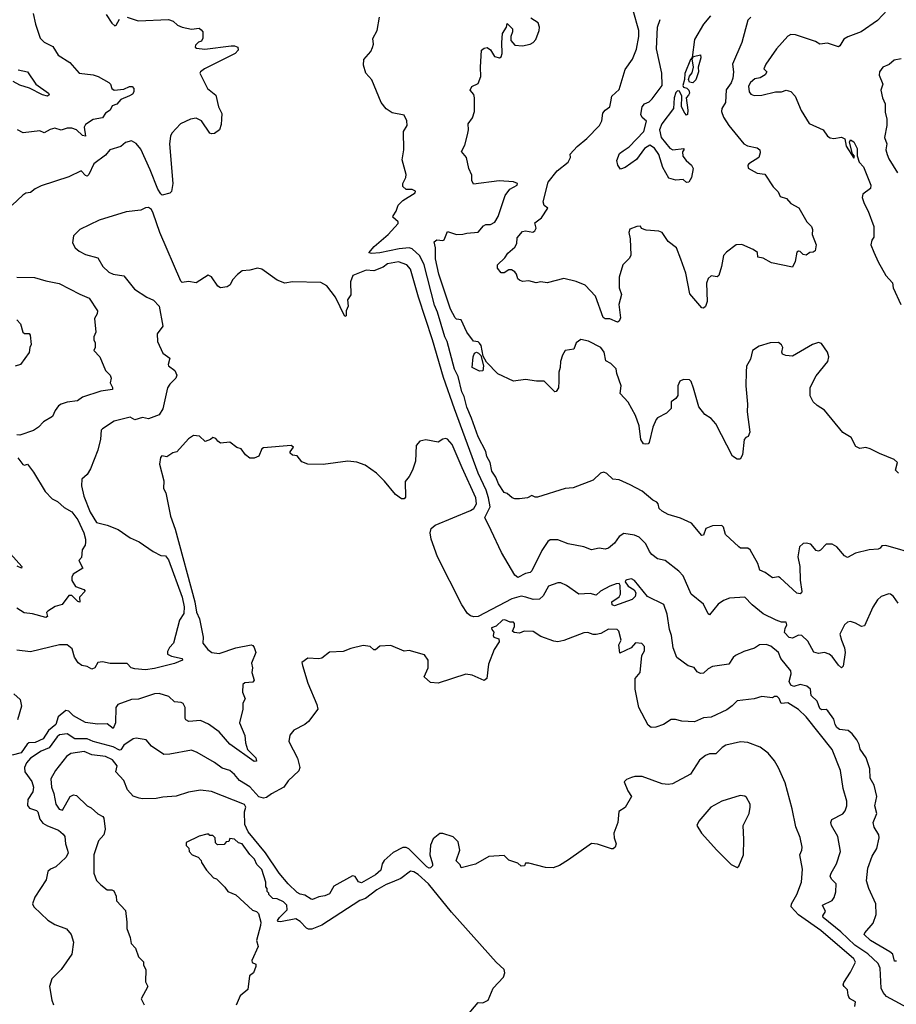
# Model space of a CAD drawing. Extents: x 1966327 to 2147849, y 395140 to 552178.
# Tile 116 of 256: x 1988885 to 1994603, y 501219 to 507645. Entities that reach past the tile are written whole.
import ezdxf

# ---------------------------------------------------------------- set-up
doc = ezdxf.new("R2010")
doc.units = 0

msp = doc.modelspace()

# ---------------------------------------------------------------- linework, layer by layer
at = {"layer": '0CON20XD'}
for points in [[(1989585, 507662), (1989657.7, 507637.7), (1989855.9, 507645.9), (1989885, 507636.2), (1989915, 507608.8), (1989945, 507596.2), (1990005, 507582.5), (1990055, 507590), (1990068.3, 507578.3), (1990080, 507565), (1990080, 507525), (1990070, 507505), (1990051.7, 507498.3), (1990031.7, 507478.3), (1990030, 507465), (1990038.3, 507458.3), (1990092.2, 507452.2), (1990264.3, 507474.3), (1990285, 507474), (1990307.5, 507465), (1990310, 507445), (1990291.2, 507425), (1990090, 507325), (1990063.1, 507305), (1990059.4, 507295), (1990109.2, 507195), (1990165, 507153.3), (1990180.8, 507075), (1990203, 507033), (1990201.1, 506995), (1990199.3, 506960.7), (1990188.6, 506925), (1990155, 506901.9), (1990135, 506899.4), (1990124.5, 506904.5), (1990070.8, 506985), (1990035, 507001.3), (1990000, 506995), (1989933.8, 506965), (1989876.2, 506905), (1989868, 506885), (1989861.9, 506835), (1989884.6, 506575), (1989875.5, 506524.5), (1989865, 506513.3), (1989815, 506500), (1989805, 506508), (1989785, 506539.4), (1989736.5, 506665), (1989675, 506800), (1989645, 506837.1), (1989615, 506854.2), (1989575, 506844), (1989545, 506816.9), (1989473.6, 506796.4), (1989445, 506760), (1989369.2, 506705), (1989335, 506634), (1989325, 506623.3), (1989315, 506627.1), (1989285, 506658.8), (1989205, 506619.2), (1989025, 506561.2), (1988985, 506541.2), (1988955, 506516.7), (1988925, 506512.5), (1988905, 506500), (1988835, 506433.8)], [(1988971.6, 507685), (1988987, 507615), (1989018.8, 507525), (1989045, 507498.8), (1989100.1, 507470.1), (1989135, 507414.3), (1989212.5, 507365), (1989272.5, 507295), (1989365, 507285.8), (1989397.5, 507275), (1989466.7, 507235), (1989476.7, 507225), (1989486.4, 507196.4), (1989500, 507185), (1989565, 507191.8), (1989600.4, 507209.6), (1989617.9, 507207.9), (1989629.2, 507195), (1989630.3, 507175), (1989620.3, 507159.7), (1989601.6, 507148.4), (1989545, 507123.5), (1989517.5, 507092.5), (1989488.3, 507081.7), (1989475.8, 507054.2), (1989445.3, 507034.7), (1989425.2, 507004.8), (1989365, 506993.2), (1989315, 506961.8), (1989305.9, 506944.1), (1989315, 506883.8), (1989295, 506888.2), (1989256.2, 506926.2), (1989225, 506937.3), (1989195, 506936.8), (1989155, 506924.6), (1989113.6, 506936.4), (1989082.8, 506927.2), (1989045, 506905.7), (1989015, 506918.9), (1988907, 506907), (1988870, 506925)], [(1989447.9, 507677.9), (1989485, 507622.9), (1989505, 507604), (1989515, 507610), (1989535, 507648.8)], [(1993961.6, 504138.4), (1993974.6, 504075), (1993976.6, 503986.6), (1993987.1, 503912.9), (1993985, 503903.3), (1993975, 503898), (1993955, 503902.2), (1993845, 504002), (1993835, 504008), (1993795, 504002), (1993747.6, 504037.6), (1993712.6, 504052.6), (1993700, 504095), (1993649.6, 504185), (1993635, 504195.3), (1993586.7, 504196.7), (1993575, 504204.3), (1993488.8, 504285), (1993475, 504332.5), (1993465, 504343.8), (1993405, 504342.5), (1993360, 504325), (1993345, 504280), (1993335, 504277.5), (1993267.9, 504357.9), (1993195, 504391.5), (1993114, 504415), (1993075, 504437.5), (1993056.2, 504455), (1993050, 504485), (1993041.2, 504495), (1993015, 504508.9), (1992945, 504567.1), (1992868, 504608), (1992795, 504641.5), (1992755, 504647.1), (1992715, 504682.5), (1992695, 504692), (1992674.2, 504685.8), (1992625, 504638.9), (1992495, 504590), (1992442.5, 504585), (1992261.7, 504528.3), (1992248.3, 504528.3), (1992225, 504540), (1992196.4, 504523.6), (1992145, 504516.7), (1992115, 504516.7), (1992097.5, 504525), (1992065, 504553.3), (1992045, 504560), (1992008.2, 504615), (1991989.9, 504659.9), (1991965, 504698.1), (1991954.2, 504755), (1991931.9, 504795), (1991926.1, 504826.1), (1991875, 504922.2), (1991832.7, 505045), (1991801.7, 505115), (1991784.8, 505185), (1991769.1, 505215), (1991745, 505315.6), (1991722, 505365), (1991673.7, 505545), (1991657.7, 505575), (1991610.2, 505735), (1991590.6, 505780.6), (1991522.6, 506045), (1991495, 506104.6), (1991445, 506149.1), (1991425, 506155.6), (1991361, 506149), (1991235, 506122.8), (1991178.6, 506118.6), (1991162.7, 506122.7), (1991197.5, 506165), (1991287.6, 506242.4), (1991353.8, 506315), (1991353.3, 506325), (1991318.8, 506355), (1991320, 506365), (1991340.8, 506395), (1991354.4, 506435), (1991384.7, 506465.3), (1991464.2, 506515), (1991467.1, 506525), (1991445, 506535.5), (1991405, 506536.2), (1991383.6, 506556.4), (1991383.8, 506575), (1991403.3, 506615), (1991405.8, 506635), (1991379.7, 506729.7), (1991390.8, 506795), (1991387.5, 506915), (1991412, 506955), (1991410, 506985), (1991392.3, 507022.3), (1991315, 507036.2), (1991275, 507064), (1991243.4, 507103.4), (1991181.2, 507251.2), (1991143.3, 507295), (1991127, 507347), (1991130, 507385), (1991175, 507437.5), (1991186.4, 507463.6), (1991192.5, 507485), (1991188.3, 507521.7), (1991217.5, 507575), (1991231.7, 507661.7)], [(1993655, 507660.5), (1993635, 507642.5), (1993594.6, 507495.4), (1993535.6, 507355), (1993540, 507305), (1993536.4, 507263.6), (1993526.4, 507233.6), (1993493.6, 507186.4), (1993488.6, 507105), (1993465.7, 507064.3), (1993463.3, 507045), (1993475, 507008.8), (1993511.1, 506955), (1993608, 506835), (1993632.2, 506822.2), (1993695, 506809.4), (1993713.8, 506795), (1993716, 506775), (1993706, 506745), (1993641.4, 506705), (1993634.5, 506695), (1993636, 506675), (1993695, 506644.2), (1993746.4, 506636.4), (1993800, 506555), (1993831.6, 506521.6), (1993845, 506490), (1993887, 506477), (1993914.2, 506444.2), (1993967.7, 506417.7), (1994018.8, 506325), (1994050, 506295), (1994056.2, 506275), (1994053.9, 506243.9), (1994080, 506175), (1994073, 506137), (1994061.7, 506128.3), (1994040, 506125), (1994015, 506107.5), (1993995, 506113.3), (1993975, 506131.2), (1993965, 506133.8), (1993955, 506126.7), (1993943.1, 506066.9), (1993925, 506030), (1993788.3, 506058.3), (1993735, 506087.5), (1993700, 506095), (1993696.7, 506125), (1993670, 506145), (1993595, 506176.9), (1993557.5, 506175), (1993495, 506128.6), (1993475, 506105.8), (1993463.8, 506035), (1993445, 505976.2), (1993435, 505966.2), (1993395, 505973.8), (1993375, 505956.7), (1993365.7, 505925), (1993369.2, 505805), (1993357.7, 505772.3), (1993345, 505762.5), (1993333.8, 505765), (1993255.6, 505855), (1993231.2, 505991.2), (1993198, 506082), (1993170, 506155), (1993115, 506198), (1993075, 506256.7), (1993055, 506265.6), (1992970.7, 506270.7), (1992941.7, 506281.7), (1992935, 506296.7), (1992910, 506295), (1992865, 506278), (1992858.6, 506255), (1992867.1, 506215), (1992872.4, 506107.6), (1992862.5, 506087.5), (1992820, 506045), (1992795.7, 505965), (1992794.2, 505894.2), (1992811.2, 505851.2), (1992793.3, 505786.7), (1992805, 505700), (1992795, 505676.7), (1992785, 505671.2), (1992735, 505692), (1992705, 505692), (1992690.7, 505700.7), (1992641.3, 505841.3), (1992572.4, 505912.4), (1992515, 505936.2), (1992435, 505955.8), (1992325, 505926.7), (1992285, 505933.8), (1992253.1, 505926.9), (1992205, 505939.5), (1992165, 505935.8), (1992144.3, 505944.3), (1992133.2, 505953.2), (1992125.8, 505985), (1992115, 506000), (1992092, 506012), (1992075, 506012.5), (1992045, 505992.5), (1992025, 505993.5), (1992002.4, 506022.4), (1992000.8, 506045), (1992048.7, 506091.3), (1992069.3, 506120.7), (1992115, 506160), (1992126.9, 506185), (1992129.3, 506220.7), (1992165, 506262.5), (1992185, 506267.5), (1992231.7, 506258.3), (1992245, 506266.7), (1992253.8, 506285), (1992245, 506320), (1992289.3, 506350.7), (1992330, 506415), (1992305, 506432.5), (1992298.8, 506455), (1992331.2, 506585), (1992390.9, 506659.1), (1992463.3, 506715), (1992476.7, 506745), (1992475, 506767.5), (1992522, 506818), (1992585, 506869.2), (1992666.9, 506955), (1992683.1, 506985), (1992688.5, 507035), (1992703.1, 507055), (1992734.7, 507075.3), (1992741.3, 507108.7), (1992747.1, 507145), (1992795, 507190), (1992835, 507320), (1992882.9, 507387.1), (1992908.5, 507451.5), (1992924, 507535), (1992924, 507575), (1992886.9, 507705)], [(1993390.6, 507669.4), (1993344.3, 507615), (1993286.5, 507515), (1993272.5, 507397.5), (1993261.2, 507385), (1993222.9, 507292.9), (1993222, 507255), (1993210, 507215), (1993214.2, 507204.2), (1993237.1, 507197.1), (1993248.8, 507185), (1993253.8, 507165), (1993247.7, 507152.3), (1993232.5, 507135), (1993243.3, 507055), (1993240, 507025), (1993235, 507022.5), (1993223.9, 507033.9), (1993201.2, 507075), (1993203.3, 507145), (1993188.1, 507178.1), (1993175, 507180), (1993165, 507170), (1993153.6, 507135), (1993150, 507065), (1993072.8, 506965), (1993058.8, 506925), (1993068.5, 506875), (1993125, 506805.6), (1993145.4, 506794.6), (1993216.2, 506805), (1993217.5, 506795), (1993207.5, 506782.5), (1993210, 506755), (1993232.5, 506725), (1993266.7, 506695), (1993277, 506673), (1993266.7, 506615), (1993250, 506585), (1993235, 506582.5), (1993211.7, 506601.7), (1993165, 506597.5), (1993120, 506610), (1993080.8, 506680.8), (1993055, 506764.4), (1993025, 506807.1), (1992995, 506826), (1992960, 506805), (1992908.5, 506731.5), (1992835, 506679.2), (1992805, 506669.1), (1992786.3, 506695), (1992781, 506725), (1992798.3, 506771.7), (1992821.7, 506788.3), (1992861.5, 506815), (1992956.5, 506915), (1992973, 506983), (1992945, 507007.5), (1992936.7, 507025), (1992946.2, 507075), (1992960, 507095), (1992990.5, 507109.5), (1993011.2, 507128.8), (1993075.5, 507215), (1993073.4, 507296.6), (1993038.6, 507455), (1993044.6, 507595), (1993063.5, 507645)], [(1994545, 507709.5), (1994480.5, 507639.5), (1994372.9, 507565), (1994286.4, 507533.6), (1994261.3, 507518.7), (1994235, 507473.3), (1994225, 507466.7), (1994155, 507492.5), (1994105, 507486), (1994075, 507502), (1993945, 507545.8), (1993915, 507548), (1993895, 507538), (1993822, 507455), (1993752.9, 507355), (1993740, 507325), (1993757.5, 507305), (1993746.7, 507285), (1993715.5, 507264.5), (1993681.2, 507258.8), (1993651.5, 507235), (1993639.6, 507210.4), (1993642.2, 507175), (1993655, 507158.9), (1993675, 507150), (1993725, 507152.1), (1993815, 507173.1), (1993855, 507173.3), (1993885, 507184), (1993915, 507176), (1993943.3, 507145), (1993982.3, 507052.3), (1994035, 506967.5), (1994126.7, 506925), (1994154.3, 506884.3), (1994172.7, 506872.7), (1994195, 506869.2), (1994245, 506877.1), (1994268.3, 506868.3), (1994275, 506820), (1994325, 506740), (1994330, 506755), (1994318.3, 506768.3), (1994297.5, 506845), (1994305, 506860), (1994325, 506846.7), (1994348, 506805), (1994347, 506757), (1994361.2, 506715), (1994389.2, 506685), (1994437.1, 506565), (1994435, 506542.5), (1994385, 506506), (1994380.8, 506485), (1994392.5, 506445), (1994420, 506395), (1994457.5, 506295), (1994456.7, 506225), (1994442.5, 506205), (1994436, 506175), (1994457.5, 506127.5)], [(1994617.5, 504685), (1994597.5, 504705), (1994610, 504755), (1994588.8, 504775), (1994493.2, 504813.2), (1994432.5, 504845), (1994405, 504852), (1994365, 504846.7), (1994339.3, 504859.3), (1994308.3, 504918.3), (1994255, 504950), (1994135, 505097.1), (1994087, 505127), (1994061.4, 505151.4), (1994040.4, 505190.4), (1994040.7, 505245), (1994079.5, 505320.5), (1994155.4, 505415), (1994163.8, 505445), (1994155.3, 505475.3), (1994115, 505530.8), (1994095, 505537.1), (1994056.2, 505525), (1993925, 505448.9), (1993882.5, 505452.5), (1993860.8, 505460.8), (1993856.7, 505475), (1993863.8, 505505), (1993855, 505523.3), (1993835, 505538), (1993780, 505535), (1993707.5, 505515), (1993664.2, 505485), (1993651.7, 505428.3), (1993625.5, 505384.5), (1993622.8, 505347.2), (1993621.4, 505255), (1993633.3, 505135), (1993630.6, 505085), (1993647.9, 504952.1), (1993637.5, 504925), (1993621.7, 504918.3), (1993611.2, 504905), (1993600.8, 504805), (1993585, 504776.7), (1993565, 504776), (1993535, 504796), (1993425, 505006.2), (1993395, 505042.5), (1993355, 505067.5), (1993315, 505117.5), (1993279.2, 505240.8), (1993265, 505283.3), (1993253.3, 505295), (1993215, 505297.5), (1993190.8, 505285), (1993178.9, 505255), (1993176.9, 505193.1), (1993165, 505172.5), (1993135, 505150), (1993133.6, 505106.4), (1993103.5, 505076.5), (1993045, 505046), (1993036.2, 505035), (1993015.7, 504985), (1992991.2, 504885), (1992984, 504876), (1992965, 504874.3), (1992955, 504876), (1992935.5, 504905.5), (1992925.3, 504995), (1992901.3, 505061.3), (1992855, 505148.6), (1992802.5, 505205), (1992808, 505255), (1992780, 505335), (1992775.4, 505365.4), (1992741.7, 505401.7), (1992708, 505418), (1992697.1, 505475), (1992676.7, 505505), (1992595, 505546), (1992545, 505556.7), (1992513.8, 505535), (1992500, 505495), (1992443.3, 505485), (1992424.5, 505455.5), (1992413.3, 505415), (1992411.2, 505375), (1992402, 505345), (1992402, 505285), (1992398.8, 505241.2), (1992385, 505217.5), (1992375, 505216.7), (1992305, 505286.2), (1992255, 505286), (1992185, 505296.7), (1992105, 505286.2), (1992003.9, 505333.9), (1991929.1, 505409.1), (1991908.8, 505448.8), (1991895, 505517.5), (1991885, 505533.3), (1991875, 505542.5), (1991845, 505547.5), (1991802, 505605), (1991765, 505686.2), (1991735, 505690.8), (1991725, 505699.2), (1991695, 505755.7), (1991619.8, 505985), (1991596.5, 506085), (1991596.6, 506155), (1991587.8, 506195), (1991605, 506208.2), (1991645, 506203.1), (1991652.7, 506207.3), (1991675, 506263.3), (1991735, 506242.5), (1991775, 506244.3), (1991802.5, 506252.5), (1991875, 506258.8), (1991910.3, 506299.7), (1991925, 506307.5), (1991955, 506309.2), (1991985, 506324.4), (1992005, 506360), (1992052.1, 506497.9), (1992081.3, 506538.7), (1992130, 506565), (1992132.5, 506575), (1992105, 506586.9), (1992013.2, 506593.2), (1991845, 506571.2), (1991833.8, 506595), (1991835, 506630), (1991813.6, 506673.6), (1991800, 506745), (1991767.5, 506785), (1991787.5, 506825), (1991806.4, 506893.6), (1991812.5, 506925), (1991810, 506965), (1991837.5, 507005), (1991852.5, 507045), (1991852.5, 507135), (1991846.1, 507156.1), (1991823.3, 507185), (1991835, 507208.8), (1991875, 507227.5), (1991893.8, 507275), (1991890, 507335), (1991897.5, 507445), (1991915, 507460), (1991935, 507462.5), (1991955, 507447.5), (1991982.5, 507405), (1992015, 507396.7), (1992025, 507402.5), (1992032, 507425), (1992029.2, 507495), (1992033.8, 507555), (1992060, 507595), (1992065, 507620), (1992100, 507585), (1992100, 507565), (1992087.5, 507535), (1992088.3, 507508.3), (1992115, 507477.5), (1992163.6, 507473.6), (1992214.1, 507485.9), (1992234.1, 507495.9), (1992251.2, 507515), (1992273.8, 507575), (1992276.2, 507595), (1992267.5, 507625), (1992220, 507655)], [(1993275, 507233.3), (1993255, 507237.5), (1993246.7, 507255), (1993253.9, 507276.1), (1993271.7, 507298.3), (1993280, 507335), (1993271.7, 507388.3), (1993280, 507405), (1993326, 507416), (1993328.8, 507395), (1993310, 507335), (1993313.3, 507305), (1993295, 507252.5), (1993275, 507233.3)], [(1994635, 507388.6), (1994589.4, 507380.6), (1994557, 507353), (1994515, 507334), (1994493.8, 507305), (1994492, 507282), (1994516, 507225), (1994502.5, 507185), (1994512, 507135), (1994530.8, 507095), (1994531.2, 507041.2), (1994540.8, 506995), (1994540.8, 506955), (1994525.8, 506875), (1994541.4, 506835), (1994535.7, 506795.7), (1994543.6, 506765), (1994555, 506736), (1994610, 506645)], [(1988875, 507318.4), (1988936.2, 507305), (1988989.7, 507225), (1989073.5, 507165), (1989076.2, 507153.8), (1989065, 507145.3), (1989033.8, 507155), (1988947.8, 507197.8), (1988886.4, 507216.4), (1988841.7, 507241.7)], [(1994615, 503836.7), (1994585, 503881.2), (1994565.7, 503895.7), (1994555, 503897.5), (1994505, 503881.2), (1994480.8, 503859.2), (1994449.2, 503810.8), (1994395, 503688), (1994375, 503684.3), (1994336.8, 503706.8), (1994305, 503716.9), (1994285, 503713.8), (1994265, 503696.2), (1994234.7, 503635), (1994245, 503594.4), (1994265.2, 503545.2), (1994268.7, 503515), (1994257.1, 503425), (1994245, 503414.3), (1994225, 503432), (1994185, 503488.6), (1994165, 503503.1), (1994135, 503514.2), (1994095, 503509.2), (1994065, 503517.5), (1994025, 503588.9), (1993987.5, 503625), (1993965, 503627.9), (1993925, 503608.9), (1993903.5, 503613.5), (1993874.5, 503645), (1993878.5, 503671.5), (1993890, 503695), (1993885, 503712.5), (1993855, 503713.3), (1993820, 503725), (1993735, 503768.2), (1993662.2, 503825), (1993615, 503875.6), (1993515, 503869.6), (1993476, 503854), (1993440.2, 503829.8), (1993385, 503760), (1993375, 503766.7), (1993345, 503829.4), (1993264, 503895), (1993211.8, 504015), (1993183.9, 504046.1), (1993095, 504115.6), (1993045, 504126), (1993008.8, 504155), (1992992.5, 504175), (1992968.6, 504225), (1992925, 504268), (1992895, 504280), (1992825, 504292.5), (1992795, 504272), (1992765, 504229.2), (1992725, 504195.8), (1992705, 504190), (1992665, 504195.6), (1992615, 504184), (1992565, 504204), (1992463.4, 504223.4), (1992395, 504249.1), (1992345, 504250.4), (1992330.6, 504239.4), (1992290.3, 504179.7), (1992225, 504047.5), (1992215, 504038), (1992185, 504030), (1992135, 504003.3), (1992115, 504020), (1992027.2, 504167.2), (1991960.4, 504310.4), (1991920, 504395), (1991953, 504465), (1991943.6, 504525), (1991927, 504575), (1991875.9, 504685.9), (1991720.4, 505105), (1991649.3, 505309.3), (1991577.4, 505555), (1991485.5, 505834.5), (1991435, 506017.1), (1991410.8, 506045), (1991355, 506064.5), (1991285, 506051.2), (1991255, 506028.6), (1991195, 506005.5), (1991145, 506010), (1991057.1, 505975), (1991043.1, 505935), (1991045, 505850), (1991023.9, 505816.1), (1991027.5, 505775), (1991014.3, 505745), (1991015, 505712.5), (1991005, 505707.5), (1990945, 505833.3), (1990887.7, 505907.7), (1990849.3, 505929.3), (1990665, 505934.2), (1990615, 505924.2), (1990565, 505943.8), (1990465, 506016.7), (1990435, 506023.3), (1990385, 506010), (1990335, 506006.7), (1990305, 505982.5), (1990273.9, 505946.1), (1990256.7, 505915), (1990237.9, 505902.1), (1990195, 505895.7), (1990176.2, 505905), (1990135.8, 505965.8), (1990115, 505977.5), (1990035, 505927.5), (1989985, 505936.2), (1989945, 505928.8), (1989935, 505938), (1989798.4, 506255), (1989755, 506383.1), (1989744.5, 506405), (1989725, 506420), (1989705, 506417.3), (1989675, 506401.4), (1989579.7, 506390.3), (1989403.1, 506336.9), (1989276.2, 506275), (1989236.7, 506235), (1989228.3, 506188.3), (1989246, 506155), (1989273, 506133), (1989313, 506113), (1989395, 506090.6), (1989427.3, 506035), (1989467.1, 505997.1), (1989495, 505983.1), (1989565, 505972.5), (1989634.4, 505885), (1989715, 505834.5), (1989757.5, 505815), (1989793.8, 505775), (1989818.8, 505645), (1989782.5, 505595), (1989782.9, 505545), (1989818.7, 505468.7), (1989863.1, 505435), (1989853.3, 505395), (1989856.4, 505386.4), (1989896.7, 505355), (1989910.8, 505325), (1989904.3, 505305), (1989863.9, 505266.1), (1989847.9, 505242.1), (1989819.2, 505105), (1989794.8, 505065.2), (1989725, 505039.7), (1989685, 505048.9), (1989635, 505032.8), (1989605, 505050.7), (1989500, 505025), (1989423.8, 504975), (1989416.7, 504965), (1989412, 504908), (1989393.9, 504836.1), (1989345.9, 504714.1), (1989325, 504677.5), (1989290.8, 504645), (1989288, 504602), (1989303.8, 504535), (1989345, 504430), (1989385, 504363.3), (1989455, 504346.7), (1989527.7, 504317.7), (1989605, 504263.3), (1989665, 504236.7), (1989755, 504173.3), (1989805, 504147.5), (1989835, 504146.7), (1989855, 504120), (1989945, 503876.2), (1989957.3, 503812.7), (1989955, 503770), (1989927.5, 503725), (1989887.5, 503575), (1989862.1, 503547.9), (1989848.8, 503521.2), (1989848, 503505), (1989875, 503491.6), (1989945, 503475.5), (1989947.1, 503465), (1989895, 503442.4), (1989765, 503409.6), (1989705, 503401.7), (1989635, 503409), (1989611.4, 503415), (1989585, 503442.5), (1989475, 503442), (1989424.2, 503454.2), (1989395, 503449.4), (1989375, 503414.2), (1989355, 503405.8), (1989325, 503424), (1989290.5, 503430.5), (1989266.8, 503446.8), (1989242.2, 503485), (1989227.8, 503537.8), (1989195, 503564.4), (1989145, 503564.4), (1988955, 503518.6), (1988865, 503530.5)], [(1994457.5, 506127.5), (1994483.7, 506063.7), (1994535, 505975.8), (1994578.3, 505928.3), (1994583.3, 505895), (1994632.5, 505785)], [(1988865, 505963.5), (1988981.7, 505961.7), (1989055, 505939.4), (1989142.4, 505922.4), (1989276.2, 505853.8), (1989338.3, 505828.3), (1989391.2, 505745), (1989390, 505725), (1989373.6, 505693.6), (1989381.2, 505605), (1989367.5, 505575), (1989367.5, 505555), (1989377.5, 505535), (1989376.7, 505505), (1989367.5, 505485), (1989408, 505445), (1989444.3, 505355), (1989475.6, 505325), (1989480.5, 505305), (1989474, 505275), (1989490, 505245), (1989489.5, 505230.5), (1989415, 505220.7), (1989295, 505182.3), (1989261.8, 505158.2), (1989195, 505149.4), (1989155, 505136), (1989138.5, 505125), (1989115.6, 505095), (1989098.8, 505055), (1989040.7, 505019.3), (1989008, 504985), (1988975, 504964.4), (1988885, 504932.9), (1988865, 504935.7)], [(1988866.7, 505685), (1988890.7, 505660.7), (1988905.9, 505605.9), (1988916.2, 505596.2), (1988945.7, 505595.7), (1988952.5, 505585), (1988960, 505525), (1988950, 505505), (1988947, 505473), (1988890, 505395), (1988855, 505384.3)], [(1991885, 505350), (1991836.7, 505375), (1991843.1, 505445), (1991852.6, 505467.4), (1991865, 505474.2), (1991878.5, 505468.5), (1991892.1, 505452.1), (1991909.2, 505385), (1991905, 505353.8), (1991885, 505350)], [(1991770.4, 504720.4), (1991705, 504873.3), (1991675, 504907.5), (1991665, 504912.5), (1991645, 504907.5), (1991615, 504887.5), (1991535, 504902.5), (1991495, 504893.3), (1991470, 504865), (1991466.1, 504763.9), (1991446.7, 504705), (1991426.2, 504663.8), (1991398.3, 504631.7), (1991401.7, 504528.3), (1991391.7, 504518.3), (1991375, 504517.5), (1991336.1, 504546.1), (1991265, 504633.3), (1991212.5, 504685), (1991138.3, 504738.3), (1991085, 504757.5), (1991025, 504763.3), (1990865, 504741.2), (1990765, 504743.3), (1990725, 504760), (1990695, 504797.5), (1990665, 504802.5), (1990650, 504815), (1990650, 504825), (1990670, 504855), (1990655, 504866.2), (1990475, 504850), (1990465, 504843.3), (1990444.1, 504795.9), (1990415, 504783.8), (1990385, 504782.5), (1990357.5, 504805), (1990330, 504845), (1990301.7, 504851.7), (1990255, 504887.5), (1990195, 504880), (1990177.5, 504895), (1990165, 504912.5), (1990145, 504917.5), (1990130, 504905), (1990095, 504892.5), (1990057, 504927), (1990018.3, 504931.7), (1989985, 504910), (1989910, 504825), (1989883, 504817), (1989845, 504792.5), (1989811.7, 504798.3), (1989803.3, 504786.7), (1989795.8, 504745), (1989824.7, 504635), (1989822.9, 504585), (1989837.6, 504557.6), (1989868.9, 504405), (1989899.7, 504319.7), (1990027, 503845), (1990039.1, 503779.1), (1990057.3, 503735), (1990082, 503615), (1990079.5, 503575), (1990111.1, 503535), (1990137.5, 503515), (1990185, 503507.2), (1990295, 503544.2), (1990394.2, 503564.2), (1990405, 503560.8), (1990415, 503546.7), (1990424.2, 503515), (1990397.5, 503445), (1990404, 503415), (1990400, 503385), (1990414.6, 503335), (1990405, 503322.1), (1990353.1, 503316.9), (1990340, 503305), (1990338.9, 503255), (1990356.5, 503213.5), (1990340, 503185), (1990340, 503145), (1990318, 503055), (1990354.1, 502974.1), (1990357.1, 502925), (1990371.1, 502881.1), (1990425, 502826.9), (1990430, 502805), (1990415, 502803.5), (1990256.3, 502916.3), (1990186.6, 502996.6), (1990117.4, 503047.4), (1990065, 503071.5), (1989987.5, 503065), (1989968.8, 503075), (1989964, 503085), (1989963.1, 503155), (1989951.2, 503181.2), (1989938.6, 503188.6), (1989893.9, 503193.9), (1989857.1, 503227.1), (1989795, 503247.5), (1989765, 503246), (1989659.7, 503210.3), (1989615, 503207.8), (1989524.5, 503175.5), (1989512.5, 503155), (1989509.6, 503055), (1989495, 503018), (1989455, 503048.9), (1989393.2, 503046.8), (1989315, 503058.5), (1989235, 503102.2), (1989205, 503132.9), (1989185, 503135.7), (1989134.7, 503095.3), (1989119.4, 503045), (1989073.2, 503005), (1989038.7, 502951.3), (1988985, 502928), (1988944.3, 502925.7), (1988932.9, 502917.1), (1988895, 502859.2), (1988836.1, 502843.9)], [(1988873.3, 504785), (1988905, 504742.5), (1988915, 504737.5), (1988935, 504743.3), (1988975, 504690.8), (1989050.8, 504565), (1989097.5, 504517.5), (1989130.8, 504500.8), (1989175, 504462), (1989223.9, 504433.9), (1989265, 504380), (1989302.2, 504295), (1989314.2, 504255), (1989314, 504235), (1989311.2, 504215), (1989292, 504185), (1989287.1, 504135), (1989271.2, 504115), (1989296.2, 504065), (1989232.5, 504025), (1989224.1, 504005.9), (1989224.5, 503984.5), (1989249.2, 503945), (1989303.8, 503925), (1989312, 503915), (1989275.8, 503875), (1989276.2, 503843.8), (1989265, 503847.5), (1989225, 503885.8), (1989205, 503886.7), (1989161.7, 503828.3), (1989115.8, 503814.2), (1989067.5, 503785), (1989060, 503775), (1989065, 503750), (1989055, 503743.5), (1988967.6, 503767.6), (1988914.5, 503774.5), (1988865, 503804)], [(1994605, 501499.4), (1994591.1, 501501.1), (1994581.2, 501545), (1994561, 501561), (1994435, 501635.5), (1994394.4, 501675), (1994397.1, 501685), (1994452.1, 501747.9), (1994471.3, 501805), (1994470.5, 501875), (1994424.3, 501975), (1994409.1, 502025), (1994416.5, 502106.5), (1994444.8, 502185.2), (1994475.4, 502235), (1994490.8, 502305), (1994489.5, 502325), (1994458, 502375), (1994451.2, 502405), (1994475.6, 502465), (1994462.9, 502515), (1994475.6, 502575), (1994458.5, 502648.5), (1994433.1, 502695), (1994430, 502755), (1994407.1, 502827.1), (1994366.5, 502885), (1994361.3, 502915), (1994345.2, 502945.2), (1994315, 502984.6), (1994288.5, 503005), (1994233, 503013), (1994215.8, 503025), (1994203.3, 503045), (1994195, 503080), (1994157.5, 503135), (1994145, 503142.5), (1994115, 503140), (1994105, 503150), (1994086.6, 503196.6), (1994046.7, 503235), (1994042.5, 503275), (1994020, 503295), (1993975, 503306.2), (1993935, 503292), (1993915, 503300.8), (1993904.6, 503325), (1993918.2, 503375), (1993914.6, 503395), (1993848.8, 503475), (1993833.8, 503515), (1993785, 503555.8), (1993755, 503568), (1993710, 503565), (1993677.3, 503542.7), (1993608.5, 503521.5), (1993553.8, 503496.2), (1993538.1, 503481.9), (1993511.7, 503438.3), (1993405, 503422.5), (1993375, 503408.1), (1993345, 503379.2), (1993325, 503377.5), (1993305, 503388), (1993285, 503416), (1993245, 503428.8), (1993172.1, 503482.1), (1993148.4, 503545), (1993137.5, 503625), (1993123.6, 503665), (1993109.4, 503765), (1993087.1, 503827.1), (1992980.4, 503880.4), (1992894.4, 503985), (1992875, 503996), (1992845, 503990), (1992835.8, 503985), (1992834.2, 503975), (1992855, 503948.2), (1992893.2, 503923.2), (1992903.5, 503903.5), (1992900.4, 503879.6), (1992879.5, 503860.5), (1992765, 503819.2), (1992750, 503825), (1992748, 503845), (1992795, 503877.8), (1992803.9, 503895), (1992802.1, 503952.1), (1992794.3, 503964.3), (1992775, 503963.1), (1992735, 503946.9), (1992674.2, 503915), (1992645, 503890), (1992605, 503899.6), (1992532.5, 503895), (1992452.1, 503952.1), (1992415, 503970), (1992395, 503970), (1992335, 503947.5), (1992300, 503885), (1992276.2, 503863.8), (1992235, 503860), (1992186.9, 503876.9), (1992155, 503882.6), (1992095, 503864.4), (1991875, 503750.2), (1991846.9, 503746.9), (1991825, 503753.3), (1991805, 503770), (1991768.1, 503825), (1991609.4, 504139.4), (1991568.4, 504255), (1991562, 504295), (1991568.2, 504325), (1991594.4, 504345.6), (1991825, 504440.8), (1991846.1, 504455), (1991864.7, 504485), (1991859.3, 504525), (1991770.4, 504720.4)], [(1994745, 504152.5), (1994535, 504214), (1994509.3, 504210.7), (1994497.5, 504195), (1994485, 504190), (1994425, 504184), (1994336.6, 504163.4), (1994285, 504135.8), (1994265, 504145.6), (1994215.3, 504205.3), (1994185, 504222.5), (1994145, 504222.9), (1994108, 504182), (1994095, 504176), (1994081.3, 504181.3), (1994045, 504222.7), (1994015, 504229.1), (1993995, 504225.4), (1993971.6, 504205), (1993961.6, 504138.4)], [(1988825, 504159.8), (1988898.1, 504075), (1988895.8, 504064.2), (1988868.3, 504078.3)], [(1994705, 501180), (1994539.4, 501269.4), (1994516.7, 501296.7), (1994504.9, 501324.9), (1994497.8, 501455), (1994485.3, 501485), (1994417.5, 501547.5), (1994332.4, 501605), (1994242.2, 501692.2), (1994126.1, 501785), (1994122.9, 501797.1), (1994141.9, 501825), (1994122, 501865), (1994184.6, 501895.4), (1994197.1, 501915), (1994207.9, 501952.1), (1994210, 502005), (1994179.4, 502035), (1994172.7, 502055), (1994178.2, 502075), (1994212.7, 502135), (1994238.8, 502215), (1994221.1, 502315), (1994180, 502385), (1994176.7, 502405), (1994182.5, 502425), (1994255, 502462.3), (1994269, 502481), (1994281.1, 502515), (1994281.3, 502545), (1994257.2, 502627.2), (1994239.1, 502745), (1994185, 502881.2), (1994015.3, 503095), (1993965, 503143.2), (1993895, 503185.7), (1993853, 503183), (1993840, 503215), (1993825, 503227.5), (1993808.3, 503228.3), (1993795, 503220), (1993725, 503227.5), (1993675, 503211.7), (1993565, 503200), (1993533.2, 503166.8), (1993498.3, 503141.7), (1993395, 503091.8), (1993345, 503088.9), (1993287.4, 503062.6), (1993205, 503066.5), (1993162, 503078), (1993135, 503078.6), (1993085, 503044.2), (1993035, 503028), (1993005, 503026), (1992985, 503041.2), (1992923.1, 503155), (1992900, 503275), (1992899.5, 503345), (1992932.1, 503385), (1992942.9, 503495), (1992960.8, 503525), (1992960.6, 503555), (1992942.8, 503572.8), (1992902.7, 503577.3), (1992873.3, 503545), (1992800, 503510), (1992792.5, 503565), (1992807.5, 503595), (1992792.5, 503655), (1992782.5, 503665), (1992725, 503666.9), (1992675, 503639.2), (1992645, 503632), (1992625, 503631.2), (1992590, 503645), (1992565, 503642.5), (1992435, 503593.6), (1992395, 503584.2), (1992368.3, 503588.3), (1992285, 503620), (1992235, 503652.5), (1992175, 503654), (1992145, 503641.2), (1992110, 503645), (1992100, 503655), (1992112.5, 503685), (1992112.5, 503705), (1992105, 503712.5), (1992085, 503712.5), (1992048.8, 503728.8), (1992035, 503725.8), (1991993, 503687), (1991962.5, 503675), (1991963.9, 503663.9), (1991977.5, 503647.5), (1991972.5, 503625), (1991977.5, 503615), (1992010, 503605), (1992012.5, 503585), (1991980, 503535), (1991942.3, 503437.7), (1991932.5, 503345), (1991915, 503332.5), (1991836.4, 503366.4), (1991795, 503372.5), (1991615, 503314), (1991565, 503320), (1991522.5, 503355), (1991550, 503415), (1991550, 503465), (1991525, 503500), (1991425, 503527.5), (1991393.6, 503523.6), (1991305, 503560), (1991233, 503557), (1991205, 503532.5), (1991195, 503532.5), (1991170, 503555), (1991125, 503560), (1991045, 503541.2), (1990995, 503522), (1990905, 503516.7), (1990855, 503477.5), (1990835, 503472.5), (1990765, 503477.5), (1990725, 503450), (1990729.2, 503429.2), (1990764.1, 503315), (1990824.1, 503175), (1990828.8, 503145), (1990768.6, 503065), (1990744.3, 503045), (1990672, 503008), (1990647.3, 502975), (1990640.8, 502935), (1990696.2, 502825), (1990712.6, 502765), (1990705, 502741.9), (1990635, 502678.2), (1990608.2, 502635), (1990527.2, 502592.8), (1990495, 502567.5), (1990475, 502564.8), (1990445, 502573.8), (1990385, 502637.8), (1990318.6, 502678.6), (1990285, 502719.1), (1990255, 502743.6), (1990205, 502760.4), (1990155, 502797.5), (1990042.6, 502862.6), (1990005, 502876.9), (1989865, 502851.8), (1989825, 502850), (1989745, 502903.1), (1989708.8, 502945), (1989645, 502956.5), (1989625, 502952.1), (1989565, 502910.8), (1989545, 502878.9), (1989535, 502876.5), (1989495, 502898.5), (1989365, 502934.8), (1989325, 502951.6), (1989245, 502951.1), (1989195, 502984.8), (1989145, 502978.5), (1989128.4, 502965), (1989077.3, 502892.7), (1989025, 502871.3), (1988955, 502826.1), (1988930, 502795), (1988915.5, 502765), (1988918.1, 502735), (1988963.4, 502673.4), (1988975.2, 502635), (1988970.3, 502605), (1988937.2, 502555), (1988936, 502516), (1988949.1, 502499.1), (1988995, 502483.5), (1989004.1, 502474.1), (1989016.6, 502426.6), (1989035, 502401.6), (1989065, 502383.1), (1989138.8, 502355), (1989169.1, 502329.1), (1989178.8, 502315), (1989182.5, 502265), (1989197.5, 502225), (1989200.8, 502205), (1989185, 502176), (1989120.8, 502115), (1989085, 502101.4), (1989068.6, 502085), (1989057.9, 502032.1), (1988983, 501917), (1988968.8, 501875), (1988976.7, 501855), (1989068.3, 501768.3), (1989115, 501739.2), (1989190.9, 501710.9), (1989220.8, 501675), (1989236, 501625), (1989224.3, 501545), (1989155.8, 501445), (1989094, 501385), (1989078.8, 501335), (1989093.8, 501245), (1989106.2, 501215)], [(1988845.6, 503245), (1988887.6, 503207.6), (1988895.6, 503165), (1988871.2, 503075)], [(1994333.3, 501205), (1994337.5, 501235), (1994297.7, 501257.7), (1994288.3, 501278.3), (1994284.3, 501314.3), (1994261.9, 501335), (1994256.7, 501345), (1994259.8, 501360.2), (1994305, 501428.8), (1994337, 501493), (1994325.8, 501515), (1994109.7, 501699.7), (1993965, 501801.9), (1993918.2, 501855), (1993920.5, 501875), (1993953.3, 501935), (1993984.3, 502015), (1993991.2, 502101.2), (1993974.2, 502195), (1993987.5, 502225), (1993989.4, 502245), (1993976.4, 502306.4), (1993947.1, 502377.1), (1993923.8, 502493.8), (1993878, 502665), (1993835, 502763.1), (1993808.1, 502808.1), (1993767.3, 502857.3), (1993715, 502897.1), (1993635, 502928.5), (1993587.8, 502932.2), (1993490.6, 502909.4), (1993466.2, 502895), (1993425, 502854), (1993385, 502853.8), (1993357.7, 502842.3), (1993318.8, 502811.2), (1993260.3, 502719.7), (1993142.1, 502657.9), (1993115, 502652.5), (1993075, 502656.9), (1992945, 502706.2), (1992896.4, 502706.4), (1992875, 502700), (1992843.9, 502686.1), (1992828.3, 502671.7), (1992852.3, 502612.3), (1992876, 502575), (1992835, 502503.3), (1992793, 502477), (1992786.7, 502405), (1992761.2, 502335), (1992763.3, 502305), (1992776.7, 502265), (1992770, 502245), (1992757, 502233), (1992745, 502232.5), (1992653.8, 502263.8), (1992615, 502268.8), (1992465, 502161.4), (1992406.2, 502125), (1992365, 502108.8), (1992315, 502112.5), (1992205, 502140), (1992185, 502140), (1992178.3, 502121.7), (1992155, 502120), (1992135, 502140), (1992075, 502160), (1992045, 502190), (1991945, 502183.8), (1991857.3, 502132.7), (1991765, 502110), (1991758.3, 502128.3), (1991732.5, 502155), (1991756.7, 502225), (1991745, 502280), (1991711.7, 502311.7), (1991645, 502332.5), (1991625, 502332.5), (1991581.2, 502298.8), (1991563.6, 502256.4), (1991561.2, 502195), (1991577.5, 502135), (1991577, 502123), (1991565, 502110), (1991555, 502107.5), (1991540, 502115), (1991422.9, 502232.9), (1991405, 502241.9), (1991385, 502242.3), (1991320.9, 502209.1), (1991262.7, 502157.3), (1991248.9, 502135), (1991241.4, 502095), (1991205, 502063.1), (1991115, 502012.5), (1991095, 502017.5), (1991073, 502053), (1991055, 502056.7), (1990935, 501989.2), (1990905, 501940), (1990875, 501926.7), (1990835, 501920.6), (1990795, 501902.7), (1990785, 501904.5), (1990745, 501932), (1990715, 501937.5), (1990695, 501948.8), (1990635, 502005.8), (1990577.8, 502075), (1990487.5, 502207.5), (1990375, 502345.4), (1990352.8, 502392.8), (1990350.4, 502475), (1990360.6, 502505), (1990351.7, 502521.7), (1990135, 502607.8), (1990065, 502615.7), (1989986.1, 502603.9), (1989905, 502576.7), (1989818.3, 502571.7), (1989775, 502562), (1989685, 502558.8), (1989665, 502563.8), (1989625, 502577.5), (1989588.6, 502618.6), (1989565, 502680), (1989511.4, 502735), (1989520, 502775), (1989490.6, 502815), (1989445, 502835.2), (1989355, 502847.9), (1989305, 502868.6), (1989217.5, 502855), (1989190.8, 502835), (1989118, 502745), (1989088.8, 502691.2), (1989092.2, 502635), (1989107.8, 502595), (1989120.9, 502525), (1989141.4, 502491.4), (1989165, 502485.8), (1989213.3, 502575), (1989235, 502585.5), (1989255, 502581.8), (1989324.8, 502514.8), (1989351.8, 502501.8), (1989395, 502461.8), (1989426.9, 502445), (1989433.1, 502433.1), (1989441.7, 502361.7), (1989434.1, 502325.9), (1989397.8, 502285), (1989369.1, 502195), (1989367.5, 502075), (1989385, 502026.7), (1989415, 501997.5), (1989455, 501965.8), (1989485.7, 501965.7), (1989498.6, 501958.6), (1989513.3, 501925), (1989516.7, 501895), (1989575, 501830.8), (1989584.6, 501755), (1989583.6, 501713.6), (1989606, 501655), (1989611.2, 501615), (1989640, 501585), (1989659.3, 501529.3), (1989692.5, 501495), (1989693.3, 501475), (1989706.7, 501445), (1989706.2, 501365), (1989721.2, 501335), (1989676.7, 501255), (1989696, 501215)], [(1993565, 502111.4), (1993575, 502121.2), (1993606, 502195), (1993608.8, 502295), (1993603.3, 502385), (1993643.8, 502465), (1993649.2, 502505), (1993648.8, 502525), (1993625, 502567.5), (1993615, 502576.7), (1993585, 502582), (1993465.7, 502544.3), (1993393.3, 502505), (1993315, 502414.4), (1993302.1, 502385), (1993332.4, 502335), (1993433.3, 502225), (1993525, 502131.8), (1993565, 502111.4)], [(1991769.2, 501105), (1991875, 501230), (1991905, 501227.5), (1991940, 501245), (1991973.8, 501325), (1992040, 501395), (1992048.9, 501425), (1992045.8, 501445), (1991993.4, 501493.4), (1991701.1, 501821.1), (1991552.3, 502005), (1991483.8, 502065), (1991455, 502084), (1991435, 502088.2), (1991370.2, 502039.8), (1991315, 502015.7), (1991275, 502000.8), (1991215, 501966.5), (1991140.4, 501909.6), (1991104.6, 501895.4), (1990855.8, 501734.2), (1990791, 501709), (1990768.3, 501708.3), (1990755, 501715.3), (1990715, 501760), (1990685, 501777.2), (1990586.1, 501756.1), (1990570, 501760), (1990566.7, 501765), (1990579.2, 501785), (1990629.6, 501835), (1990627.5, 501865), (1990605, 501887.9), (1990565, 501906.2), (1990535, 501910), (1990510, 501935), (1990510, 501945), (1990500, 501955), (1990500, 501975), (1990490, 501985), (1990490, 502015), (1990465, 502097.5), (1990432, 502132), (1990416, 502165), (1990385.9, 502195.9), (1990336.2, 502265), (1990313, 502273), (1990285, 502297.5), (1990255, 502300), (1990248.3, 502281.7), (1990231.7, 502278.3), (1990218.3, 502261.7), (1990175, 502260), (1990161.7, 502271.7), (1990160, 502305), (1990145, 502320), (1990125, 502320), (1990118.3, 502328.3), (1990105, 502330), (1990055, 502316.2), (1989970, 502275), (1989970, 502255), (1989988.3, 502238.3), (1989990, 502215), (1990010, 502195), (1990048.3, 502178.3), (1990068.3, 502158.3), (1990070, 502145), (1990102.5, 502095), (1990150, 502045), (1990168.3, 502038.3), (1990223, 501983), (1990242.5, 501955), (1990295, 501932.5), (1990403.6, 501833.6), (1990430, 501825), (1990441.7, 501811.7), (1990456.7, 501755), (1990456.4, 501733.6), (1990430, 501635), (1990440, 501595), (1990400, 501505), (1990402, 501492), (1990425, 501480), (1990425.6, 501465), (1990408.8, 501425), (1990383.3, 501405), (1990373.6, 501316.4), (1990322.5, 501275), (1990295.9, 501214.1)]]:
    msp.add_lwpolyline(points, dxfattribs=at)

doc.saveas('drawing.dxf')
